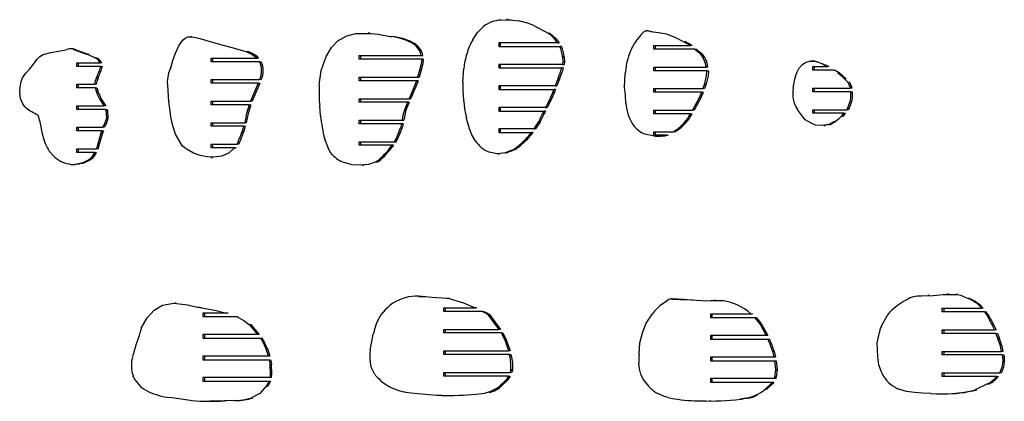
# Model space of a CAD drawing. Extents: x 1980 to 7619, y -7122 to 8570.
# Tile 5 of 12: x 4957 to 6053, y -5706 to -5281. Entities that reach past the tile are written whole.
import ezdxf

# ---------------------------------------------------------------- set-up
doc = ezdxf.new("R2010")
doc.units = 0

msp = doc.modelspace()

# ---------------------------------------------------------------- linework, layer by layer
at = {"color": 7, "linetype": 'Continuous'}
for p, q in [((5492.5, -5281.1), (5502.2, -5280.8)), ((5500.7, -5280.6), (5498.8, -5280.6)), ((5500.7, -5280.9), (5504, -5280.8)), ((5502.2, -5280.8), (5512.9, -5282.1)), ((5529.5, -5287.2), (5545.2, -5295.8)), ((5321.1, -5298.8), (5331, -5296.1)), ((5346.5, -5295.8), (5344.7, -5295.8)), ((5348.2, -5295.9), (5355.9, -5296.9)), ((5355.9, -5296.9), (5369.3, -5299.4)), ((5461.3, -5303.1), (5466.2, -5295.3)), ((5466.2, -5295.3), (5473.1, -5288.4)), ((5545.2, -5295.8), (5547, -5295.8)), ((5656.5, -5292.9), (5661.1, -5293.7)), ((5677.1, -5296.6), (5687.1, -5300.4)), ((5148.1, -5299.6), (5146.3, -5299.6)), ((5311, -5304.4), (5321.1, -5298.8)), ((5369.3, -5299.4), (5371.2, -5299.4)), ((5396.1, -5308.1), (5398.3, -5310.1)), ((5396.1, -5308.1), (5398, -5308.1)), ((5398, -5308.1), (5400.1, -5310.1)), ((5555.9, -5306.5), (5490.2, -5306.5)), ((5490.2, -5306.5), (5490.2, -5310.5)), ((5492, -5306.5), (5492, -5310.5)), ((5555.9, -5306.5), (5557.7, -5306.5)), ((5687.1, -5300.4), (5695.8, -5304.9)), ((5695.8, -5304.9), (5703.9, -5309.5)), ((5015.7, -5313), (5013.9, -5313)), ((5015.5, -5313.2), (5017.4, -5313.2)), ((5015.7, -5313), (5017.4, -5313.2)), ((5032, -5319.2), (5040.7, -5323.3)), ((5398.3, -5310.1), (5400.1, -5310.1)), ((5490.2, -5310.5), (5558.3, -5310.5)), ((5560.1, -5310.5), (5558.3, -5310.5)), ((5635.9, -5318.8), (5636, -5318.5)), ((5663.2, -5309.5), (5703.9, -5309.5)), ((5663.2, -5313.5), (5663.2, -5309.5)), ((5708.7, -5313.5), (5663.2, -5313.5)), ((5665, -5313.5), (5665, -5309.5)), ((5705.7, -5309.5), (5703.9, -5309.5)), ((5708.7, -5313.5), (5710.5, -5313.5)), ((5712.8, -5316.9), (5715.2, -5319.2)), ((5712.8, -5316.9), (5714.6, -5316.9)), ((5714.6, -5316.9), (5717.1, -5319.2)), ((5715.2, -5319.2), (5717.1, -5319.2)), ((5020.3, -5332.7), (5020.3, -5328.6)), ((5020.3, -5328.6), (5046.3, -5328.6)), ((5022.2, -5332.7), (5022.2, -5328.6)), ((5040.7, -5323.3), (5042.5, -5323.3)), ((5048.2, -5328.6), (5046.3, -5328.6)), ((5169.9, -5323.5), (5221, -5323.5)), ((5169.9, -5327.5), (5169.9, -5323.5)), ((5223.8, -5327.5), (5169.9, -5327.5)), ((5171.8, -5327.5), (5171.8, -5323.5)), ((5222.8, -5323.5), (5221, -5323.5)), ((5223.8, -5327.5), (5225.6, -5327.5)), ((5292.3, -5337.2), (5298, -5321.6)), ((5298, -5321.6), (5298.6, -5320.4)), ((5334.8, -5320.7), (5404, -5320.7)), ((5334.8, -5324.7), (5334.8, -5320.7)), ((5404.4, -5324.7), (5334.8, -5324.7)), ((5336.6, -5324.7), (5336.6, -5320.7)), ((5404, -5320.7), (5405.8, -5320.7)), ((5406.2, -5324.7), (5404.4, -5324.7)), ((5561.3, -5330.5), (5490.2, -5330.5)), ((5490.2, -5330.5), (5490.2, -5334.5)), ((5492, -5330.5), (5492, -5334.5)), ((5561.1, -5322), (5561.7, -5327.8)), ((5561.1, -5322), (5563, -5322)), ((5561.7, -5327.8), (5561.3, -5330.5)), ((5561.3, -5330.5), (5563.1, -5330.5)), ((5561.7, -5327.8), (5563.6, -5327.8)), ((5563, -5322), (5563.6, -5327.8)), ((5563.6, -5327.8), (5563.1, -5330.5)), ((5833.9, -5327.7), (5835.8, -5327.2)), ((5840.5, -5326.8), (5838.6, -5326.8)), ((5852.3, -5330.8), (5853.9, -5331.6)), ((5852.3, -5330.8), (5854.2, -5330.8)), ((5854.2, -5330.8), (5855.7, -5331.6)), ((5046.9, -5332.7), (5020.3, -5332.7)), ((5046.9, -5332.7), (5048.7, -5332.7)), ((5290.2, -5353.6), (5292.3, -5337.2)), ((5401.9, -5336.9), (5399.8, -5344.7)), ((5403.7, -5336.9), (5401.6, -5344.7)), ((5401.9, -5336.9), (5403.7, -5336.9)), ((5450.3, -5349.8), (5451.4, -5334.9)), ((5490.2, -5334.5), (5560.4, -5334.5)), ((5562.2, -5334.5), (5560.4, -5334.5)), ((5630.5, -5355.8), (5631.2, -5340.8)), ((5663.2, -5337.5), (5663.2, -5333.5)), ((5663.2, -5333.5), (5721.5, -5333.5)), ((5722.1, -5337.5), (5663.2, -5337.5)), ((5665, -5337.5), (5665, -5333.5)), ((5723.3, -5333.5), (5721.5, -5333.5)), ((5722.1, -5337.5), (5723.9, -5337.5)), ((5840.2, -5333), (5856.2, -5333)), ((5840.2, -5337), (5840.2, -5333)), ((5863.2, -5337), (5840.2, -5337)), ((5842.1, -5337), (5842.1, -5333)), ((5853.9, -5331.6), (5856.2, -5333)), ((5855.7, -5331.6), (5858, -5333)), ((5858, -5333), (5856.2, -5333)), ((5863.2, -5337), (5865, -5337)), ((5869.6, -5339.5), (5877.4, -5346.5)), ((4957.9, -5350.5), (4959.6, -5345.6)), ((5020.3, -5352.6), (5039.9, -5352.6)), ((5020.3, -5356.6), (5020.3, -5352.6)), ((5022.2, -5356.6), (5022.2, -5352.6)), ((5041.7, -5352.6), (5039.9, -5352.6)), ((5042.1, -5345.3), (5043.9, -5345.3)), ((5169.9, -5351.5), (5169.9, -5347.5)), ((5169.9, -5347.5), (5223.8, -5347.5)), ((5222.2, -5351.5), (5169.9, -5351.5)), ((5171.8, -5351.5), (5171.8, -5347.5)), ((5222.2, -5351.5), (5224, -5351.5)), ((5225.7, -5347.5), (5223.8, -5347.5)), ((5334.8, -5344.7), (5399.8, -5344.7)), ((5334.8, -5348.7), (5334.8, -5344.7)), ((5398.5, -5348.7), (5334.8, -5348.7)), ((5336.6, -5348.7), (5336.6, -5344.7)), ((5398.5, -5348.7), (5395, -5358)), ((5400.4, -5348.7), (5396.8, -5358)), ((5400.4, -5348.7), (5398.5, -5348.7)), ((5399.8, -5344.7), (5401.6, -5344.7)), ((5556.4, -5345.8), (5553, -5354.5)), ((5558.2, -5345.8), (5554.8, -5354.5)), ((5556.4, -5345.8), (5558.2, -5345.8)), ((5719.5, -5352), (5717.8, -5357.5)), ((5719.5, -5352), (5721.4, -5352)), ((5721.4, -5352), (5719.6, -5357.5)), ((5818.4, -5357), (5820, -5346.9)), ((5040.8, -5356.6), (5020.3, -5356.6)), ((5040.8, -5356.6), (5041.7, -5360.1)), ((5040.8, -5356.6), (5042.6, -5356.6)), ((5041.7, -5360.1), (5043.5, -5360.1)), ((5042.6, -5356.6), (5043.5, -5360.1)), ((5392.8, -5363.3), (5390.3, -5368.7)), ((5394.6, -5363.3), (5392.1, -5368.7)), ((5395, -5358), (5392.8, -5363.3)), ((5392.8, -5363.3), (5394.6, -5363.3)), ((5395, -5358), (5396.8, -5358)), ((5553, -5354.5), (5490.2, -5354.5)), ((5490.2, -5354.5), (5490.2, -5358.5)), ((5490.2, -5358.5), (5551.5, -5358.5)), ((5492, -5354.5), (5492, -5358.5)), ((5550.1, -5362.1), (5546.1, -5371.5)), ((5551.9, -5362.1), (5547.9, -5371.5)), ((5551.5, -5358.5), (5550.1, -5362.1)), ((5550.1, -5362.1), (5551.9, -5362.1)), ((5553.3, -5358.5), (5551.5, -5358.5)), ((5553.3, -5358.5), (5551.9, -5362.1)), ((5553, -5354.5), (5554.8, -5354.5)), ((5663.2, -5357.5), (5717.8, -5357.5)), ((5663.2, -5361.5), (5663.2, -5357.5)), ((5716.3, -5361.5), (5663.2, -5361.5)), ((5665, -5361.5), (5665, -5357.5)), ((5716.3, -5361.5), (5713.6, -5367.8)), ((5718.1, -5361.5), (5715.4, -5367.8)), ((5716.3, -5361.5), (5718.1, -5361.5)), ((5719.6, -5357.5), (5717.8, -5357.5)), ((5840.2, -5361), (5840.2, -5357)), ((5840.2, -5357), (5881.7, -5357)), ((5882.5, -5361), (5840.2, -5361)), ((5842.1, -5361), (5842.1, -5357)), ((5881.3, -5355.4), (5881.7, -5357)), ((5881.3, -5355.4), (5883.1, -5355.4)), ((5883.5, -5357), (5881.7, -5357)), ((5882.5, -5361), (5884.3, -5361)), ((5883.1, -5355.4), (5883.5, -5357)), ((4963, -5378.6), (4960, -5374.3)), ((5169.9, -5371.5), (5213.7, -5371.5)), ((5169.9, -5375.5), (5169.9, -5371.5)), ((5171.8, -5375.5), (5171.8, -5371.5)), ((5215.6, -5371.5), (5213.7, -5371.5)), ((5334.8, -5368.7), (5390.3, -5368.7)), ((5334.8, -5372.7), (5334.8, -5368.7)), ((5388.6, -5372.7), (5334.8, -5372.7)), ((5336.6, -5372.7), (5336.6, -5368.7)), ((5388.6, -5372.7), (5385.1, -5381.5)), ((5390.4, -5372.7), (5386.9, -5381.5)), ((5390.4, -5372.7), (5388.6, -5372.7)), ((5390.3, -5368.7), (5392.1, -5368.7)), ((5546.1, -5371.5), (5542.5, -5378.5)), ((5547.9, -5371.5), (5544.3, -5378.5)), ((5546.1, -5371.5), (5547.9, -5371.5)), ((5713.6, -5367.8), (5706.2, -5381.5)), ((5715.4, -5367.8), (5708.1, -5381.5)), ((5713.6, -5367.8), (5715.4, -5367.8)), ((4963.6, -5379), (4963, -5378.6)), ((5020.3, -5376.6), (5050.7, -5376.6)), ((5020.3, -5380.6), (5020.3, -5376.6)), ((5052.2, -5380.6), (5020.3, -5380.6)), ((5022.2, -5380.6), (5022.2, -5376.6)), ((5052.5, -5376.6), (5050.7, -5376.6)), ((5052.2, -5380.6), (5052.4, -5381.8)), ((5052.2, -5380.6), (5054, -5380.6)), ((5052.4, -5381.8), (5053.1, -5390.3)), ((5052.4, -5381.8), (5054.3, -5381.8)), ((5054, -5380.6), (5054.3, -5381.8)), ((5054.3, -5381.8), (5054.9, -5390.3)), ((5212.2, -5375.5), (5169.9, -5375.5)), ((5212.2, -5375.5), (5214, -5375.5)), ((5291.8, -5387.9), (5290.8, -5376.8)), ((5385.1, -5381.5), (5386.9, -5381.5)), ((5542.5, -5378.5), (5490.2, -5378.5)), ((5490.2, -5378.5), (5490.2, -5382.5)), ((5490.2, -5382.5), (5540.4, -5382.5)), ((5492, -5378.5), (5492, -5382.5)), ((5542.2, -5382.5), (5540.4, -5382.5)), ((5542.5, -5378.5), (5544.3, -5378.5)), ((5663.2, -5381.5), (5706.2, -5381.5)), ((5663.2, -5385.5), (5663.2, -5381.5)), ((5704, -5385.5), (5663.2, -5385.5)), ((5665, -5385.5), (5665, -5381.5)), ((5704, -5385.5), (5703.7, -5386)), ((5703.7, -5386), (5705.5, -5386)), ((5704, -5385.5), (5705.8, -5385.5)), ((5705.8, -5385.5), (5705.5, -5386)), ((5708.1, -5381.5), (5706.2, -5381.5)), ((5827, -5386.2), (5822.9, -5380.5)), ((5840.2, -5381), (5878, -5381)), ((5840.2, -5385), (5840.2, -5381)), ((5874.8, -5385), (5840.2, -5385)), ((5842.1, -5385), (5842.1, -5381)), ((5874.8, -5385), (5876.6, -5385)), ((5878.9, -5379.3), (5878, -5381)), ((5879.8, -5381), (5878, -5381)), ((5878.9, -5379.3), (5880.8, -5379.3)), ((5880.8, -5379.3), (5879.8, -5381)), ((4982.2, -5409.8), (4979.3, -5394.7)), ((5053.1, -5390.3), (5054.9, -5390.3)), ((5169.9, -5395.5), (5207.2, -5395.5)), ((5169.9, -5399.5), (5169.9, -5395.5)), ((5171.8, -5399.5), (5171.8, -5395.5)), ((5209, -5395.5), (5207.2, -5395.5)), ((5334.8, -5392.7), (5382.8, -5392.7)), ((5334.8, -5396.7), (5334.8, -5392.7)), ((5381.9, -5396.7), (5334.8, -5396.7)), ((5336.6, -5396.7), (5336.6, -5392.7)), ((5381.8, -5396.9), (5380.8, -5401.2)), ((5381.9, -5396.7), (5381.8, -5396.9)), ((5381.8, -5396.9), (5383.7, -5396.9)), ((5383.7, -5396.7), (5381.9, -5396.7)), ((5383.7, -5396.9), (5382.6, -5401.2)), ((5382.8, -5392.7), (5384.6, -5392.7)), ((5383.7, -5396.7), (5383.7, -5396.9)), ((5454.3, -5390.9), (5454.1, -5390.1)), ((5457.7, -5402.3), (5454.3, -5390.9)), ((5534.7, -5394), (5529.4, -5402.5)), ((5536.6, -5394), (5531.3, -5402.5)), ((5534.7, -5394), (5536.6, -5394)), ((5843.2, -5398.4), (5838.2, -5395.9)), ((5863.6, -5394.7), (5857.9, -5397.4)), ((5865.5, -5394.7), (5859.7, -5397.4)), ((5020.3, -5400.6), (5049.3, -5400.6)), ((5020.3, -5404.6), (5020.3, -5400.6)), ((5048.1, -5404.6), (5020.3, -5404.6)), ((5022.2, -5404.6), (5022.2, -5400.6)), ((5047.1, -5407.3), (5042.7, -5422.2)), ((5048.9, -5407.3), (5044.5, -5422.2)), ((5048.1, -5404.6), (5047.1, -5407.3)), ((5047.1, -5407.3), (5048.9, -5407.3)), ((5048.1, -5404.6), (5049.9, -5404.6)), ((5049.9, -5404.6), (5048.9, -5407.3)), ((5051.2, -5400.6), (5049.3, -5400.6)), ((5206.2, -5399.5), (5169.9, -5399.5)), ((5206.2, -5399.5), (5208.1, -5399.5)), ((5380.8, -5401.2), (5382.6, -5401.2)), ((5529.4, -5402.5), (5490.2, -5402.5)), ((5490.2, -5402.5), (5490.2, -5406.5)), ((5490.2, -5406.5), (5526.7, -5406.5)), ((5492, -5402.5), (5492, -5406.5)), ((5528.5, -5406.5), (5526.7, -5406.5)), ((5529.4, -5402.5), (5531.3, -5402.5)), ((5644.5, -5403.1), (5641.7, -5400.4)), ((5663.2, -5405.5), (5685.3, -5405.5)), ((5663.2, -5409.5), (5663.2, -5405.5)), ((5665, -5409.5), (5665, -5405.5)), ((5687.1, -5405.5), (5685.3, -5405.5)), ((5689.5, -5403.9), (5687.1, -5405.5)), ((5687.7, -5403.9), (5689.5, -5403.9)), ((5852.5, -5398.7), (5854.3, -5398.7)), ((5859.7, -5397.4), (5854.2, -5398.3)), ((5857.9, -5397.4), (5859.7, -5397.4)), ((5300.7, -5424.3), (5296.4, -5413.7)), ((5334.8, -5416.7), (5374, -5416.7)), ((5334.8, -5420.7), (5334.8, -5416.7)), ((5336.6, -5420.7), (5336.6, -5416.7)), ((5374, -5416.7), (5375.8, -5416.7)), ((5677.3, -5409.5), (5663.2, -5409.5)), ((5671, -5411), (5669.6, -5410.8)), ((5677.3, -5409.5), (5679.1, -5409.5)), ((4993.8, -5432.1), (4989.4, -5427.1)), ((5020.3, -5424.6), (5042, -5424.6)), ((5020.3, -5428.6), (5020.3, -5424.6)), ((5040.3, -5428.6), (5020.3, -5428.6)), ((5022.2, -5428.6), (5022.2, -5424.6)), ((5040.3, -5428.6), (5042.1, -5428.6)), ((5042.7, -5422.2), (5042, -5424.6)), ((5043.8, -5424.6), (5042, -5424.6)), ((5042.7, -5422.2), (5044.5, -5422.2)), ((5044.5, -5422.2), (5043.8, -5424.6)), ((5169.9, -5419.5), (5198.7, -5419.5)), ((5169.9, -5423.5), (5169.9, -5419.5)), ((5195.7, -5423.5), (5169.9, -5423.5)), ((5171.8, -5423.5), (5171.8, -5419.5)), ((5195.7, -5423.5), (5197.6, -5423.5)), ((5197.6, -5423.5), (5197, -5424)), ((5200.5, -5419.5), (5198.7, -5419.5)), ((5371.2, -5420.7), (5334.8, -5420.7)), ((5371.2, -5420.7), (5370.5, -5421.8)), ((5370.5, -5421.8), (5372.3, -5421.8)), ((5373, -5420.7), (5371.2, -5420.7)), ((5373, -5420.7), (5372.3, -5421.8)), ((5503.1, -5426.9), (5497.6, -5429)), ((5497.6, -5429), (5499.4, -5429)), ((5504.9, -5426.9), (5499.4, -5429)), ((5503.1, -5426.9), (5504.9, -5426.9)), ((5513.2, -5420.3), (5515, -5420.3)), ((5025.4, -5440.5), (5021.5, -5441.3)), ((5027.2, -5440.5), (5023.3, -5441.3)), ((5025.4, -5440.5), (5027.2, -5440.5)), ((5034.7, -5435.7), (5036.5, -5435.7)), ((5169.6, -5434.2), (5171.4, -5434.2)), ((5327.1, -5442.4), (5317.9, -5439.8)), ((5354.7, -5438.4), (5353.8, -5439)), ((5353.8, -5439), (5355.6, -5439)), ((5354.7, -5438.4), (5356.6, -5438.4)), ((5356.6, -5438.4), (5355.6, -5439)), ((5489.2, -5430.2), (5491.1, -5430.2)), ((5016.3, -5442.1), (5018.1, -5442.1)), ((5021.5, -5441.3), (5023.3, -5441.3)), ((5335.9, -5442.8), (5327.1, -5442.4)), ((5338.4, -5442.8), (5340.2, -5442.8)), ((5400.7, -5588.8), (5398.9, -5588.8)), ((5400.7, -5589.2), (5406.6, -5589.1)), ((5404.8, -5589.1), (5407.3, -5589.3)), ((5404.8, -5589.1), (5406.6, -5589.1)), ((5406.6, -5589.1), (5409.1, -5589.3)), ((5407.3, -5589.3), (5416.2, -5590.1)), ((5416.2, -5590.1), (5432.1, -5591.1)), ((5432.1, -5591.1), (5433.5, -5591.2)), ((5432.1, -5591.1), (5434, -5591.1)), ((5433.5, -5591.2), (5435.3, -5591.2)), ((5434, -5591.1), (5435.3, -5591.2)), ((5671.5, -5598.2), (5678.2, -5593.3)), ((5683.6, -5592), (5681.8, -5592)), ((5698.3, -5592.6), (5704.3, -5593.1)), ((5698.3, -5592.6), (5700.2, -5592.6)), ((5699.4, -5592.6), (5700.2, -5592.6)), ((5700.2, -5592.6), (5706.2, -5593.1)), ((5704.3, -5593.1), (5722, -5594.1)), ((5722, -5594.1), (5726.3, -5593.9)), ((5726.3, -5593.9), (5738.3, -5593.9)), ((5732.4, -5593.8), (5730.6, -5593.8)), ((5738.3, -5593.9), (5740.1, -5593.9)), ((5960.7, -5588.7), (5974.4, -5588)), ((5970.1, -5588.1), (5968.3, -5588.1)), ((5974.4, -5588), (5985.5, -5587)), ((5985.5, -5587), (5996.9, -5587.1)), ((5991.4, -5586.7), (5989.6, -5586.7)), ((5991.4, -5587), (5998.8, -5587.1)), ((5996.9, -5587.1), (5998.8, -5587.1)), ((6001.2, -5587.1), (5999.4, -5587.1)), ((6012.4, -5591.1), (6013.3, -5591.4)), ((6012.4, -5591.1), (6014.3, -5591.1)), ((6013.3, -5591.4), (6015.1, -5591.4)), ((6014.3, -5591.1), (6015.1, -5591.4)), ((5131, -5596.7), (5129.2, -5596.7)), ((5143.4, -5598.7), (5152.8, -5600.9)), ((5157.4, -5601.4), (5159.2, -5601.4)), ((5429.2, -5601.9), (5464, -5601.9)), ((5429.2, -5605.9), (5429.2, -5601.9)), ((5431, -5605.9), (5431, -5601.9)), ((5465.8, -5601.9), (5464, -5601.9)), ((5984.4, -5602.4), (6028.2, -5602.4)), ((5984.4, -5606.4), (5984.4, -5602.4)), ((5986.3, -5602.4), (5986.3, -5606.4)), ((6024.8, -5598.6), (6028.2, -5602.4)), ((6024.8, -5598.6), (6026.7, -5598.6)), ((6026.7, -5598.6), (6030, -5602.4)), ((6030, -5602.4), (6028.2, -5602.4)), ((5187.1, -5607.7), (5160.5, -5607.7)), ((5160.5, -5607.7), (5160.5, -5611.7)), ((5160.5, -5611.7), (5198, -5611.7)), ((5162.3, -5607.7), (5162.3, -5611.7)), ((5188.9, -5607.7), (5187.1, -5607.7)), ((5198, -5611.7), (5199.8, -5611.7)), ((5472, -5605.9), (5429.2, -5605.9)), ((5472, -5605.9), (5473.8, -5605.9)), ((5477.6, -5608.9), (5490.4, -5625.9)), ((5477.6, -5608.9), (5479.4, -5608.9)), ((5479.4, -5608.9), (5492.3, -5625.9)), ((5654.6, -5619.1), (5661.6, -5608.5)), ((5771.2, -5608.8), (5726, -5608.8)), ((5726, -5608.8), (5726, -5612.8)), ((5726, -5612.8), (5775.2, -5612.8)), ((5727.8, -5608.8), (5727.8, -5612.8)), ((5773.1, -5608.8), (5771.2, -5608.8)), ((5772.1, -5608.1), (5773.1, -5608.8)), ((5775.2, -5612.8), (5777, -5612.8)), ((5916.5, -5622.1), (5922.9, -5610.8)), ((5922.9, -5610.8), (5926.4, -5606.5)), ((6031.4, -5606.4), (5984.4, -5606.4)), ((6031.4, -5606.4), (6033.2, -5606.4)), ((6036.1, -5613.8), (6038, -5613.8)), ((6038, -5613.8), (6041.6, -5620.5)), ((5212.2, -5620.6), (5221.6, -5631.7)), ((5212.2, -5620.6), (5214, -5620.6)), ((5429.2, -5625.9), (5490.4, -5625.9)), ((5429.2, -5629.9), (5429.2, -5625.9)), ((5431, -5629.9), (5431, -5625.9)), ((5492.3, -5625.9), (5490.4, -5625.9)), ((5650.3, -5629.6), (5653, -5622.8)), ((5653, -5622.8), (5654.6, -5619.1)), ((5781.7, -5621), (5787.7, -5632.1)), ((5781.7, -5621), (5783.5, -5621)), ((5783.5, -5621), (5789.5, -5632.1)), ((5984.4, -5626.4), (6042.4, -5626.4)), ((5984.4, -5630.4), (5984.4, -5626.4)), ((5986.3, -5626.4), (5986.3, -5630.4)), ((6039.7, -5620.5), (6041.6, -5620.5)), ((6041.6, -5620.5), (6044.3, -5626.4)), ((6044.3, -5626.4), (6042.4, -5626.4)), ((5221.6, -5631.7), (5160.5, -5631.7)), ((5160.5, -5631.7), (5160.5, -5635.7)), ((5160.5, -5635.7), (5224.8, -5635.7)), ((5162.3, -5631.7), (5162.3, -5635.7)), ((5223.4, -5631.7), (5221.6, -5631.7)), ((5224.8, -5635.7), (5226.6, -5635.7)), ((5348.4, -5641.3), (5349.1, -5637.8)), ((5349.1, -5637.7), (5350.1, -5633)), ((5349.1, -5637.8), (5349.1, -5637.7)), ((5350.1, -5633), (5350.5, -5631.3)), ((5493.1, -5629.9), (5429.2, -5629.9)), ((5493.1, -5629.9), (5496.9, -5637.5)), ((5493.1, -5629.9), (5494.9, -5629.9)), ((5494.9, -5629.9), (5498.7, -5637.5)), ((5496.9, -5637.5), (5501, -5649.9)), ((5496.9, -5637.5), (5498.7, -5637.5)), ((5498.7, -5637.5), (5502.8, -5649.9)), ((5647.6, -5641.1), (5650.3, -5629.6)), ((5788.1, -5632.8), (5726, -5632.8)), ((5726, -5632.8), (5726, -5636.8)), ((5726, -5636.8), (5790, -5636.8)), ((5727.8, -5632.8), (5727.8, -5636.8)), ((5787.7, -5632.1), (5788.1, -5632.8)), ((5787.7, -5632.1), (5789.5, -5632.1)), ((5789.9, -5632.8), (5788.1, -5632.8)), ((5789.5, -5632.1), (5789.9, -5632.8)), ((5790, -5636.8), (5791.8, -5636.8)), ((6044, -5630.4), (5984.4, -5630.4)), ((6044, -5630.4), (6045.8, -5630.4)), ((6045.8, -5630.4), (6048, -5635.9)), ((6046.1, -5635.9), (6048, -5635.9)), ((5230.3, -5646.5), (5232.1, -5646.5)), ((5347, -5649.6), (5348.4, -5641.3)), ((5646.6, -5653.6), (5647.6, -5641.1)), ((5912.6, -5656.5), (5911.9, -5640.1)), ((5233.3, -5655.7), (5160.5, -5655.7)), ((5160.5, -5655.7), (5160.5, -5659.7)), ((5160.5, -5659.7), (5234.3, -5659.7)), ((5162.3, -5655.7), (5162.3, -5659.7)), ((5235.1, -5655.7), (5233.3, -5655.7)), ((5234.3, -5659.7), (5236.1, -5659.7)), ((5429.2, -5649.9), (5501, -5649.9)), ((5429.2, -5653.9), (5429.2, -5649.9)), ((5502.1, -5653.9), (5429.2, -5653.9)), ((5431, -5653.9), (5431, -5649.9)), ((5502.8, -5649.9), (5501, -5649.9)), ((5502.1, -5653.9), (5502.4, -5655.2)), ((5502.1, -5653.9), (5503.9, -5653.9)), ((5502.4, -5655.2), (5504.2, -5655.2)), ((5503.9, -5653.9), (5504.2, -5655.2)), ((5796.7, -5656.8), (5726, -5656.8)), ((5726, -5656.8), (5726, -5660.8)), ((5727.8, -5656.8), (5727.8, -5660.8)), ((5795.2, -5650.2), (5796.7, -5656.8)), ((5795.2, -5650.2), (5797, -5650.2)), ((5798.5, -5656.8), (5796.7, -5656.8)), ((5797, -5650.2), (5798.5, -5656.8)), ((5984.4, -5650.4), (6050.5, -5650.4)), ((5984.4, -5654.4), (5984.4, -5650.4)), ((6051.2, -5654.4), (5984.4, -5654.4)), ((5986.3, -5650.4), (5986.3, -5654.4)), ((6052.4, -5650.4), (6050.5, -5650.4)), ((6051.2, -5654.4), (6051.5, -5656.4)), ((6051.2, -5654.4), (6053, -5654.4)), ((6051.5, -5656.4), (6051.7, -5661.4)), ((6051.5, -5656.4), (6053.3, -5656.4)), ((6053, -5654.4), (6053.3, -5656.4)), ((6053.3, -5656.4), (6053.5, -5661.4)), ((5235.1, -5664.8), (5236.9, -5664.8)), ((5503.7, -5670.7), (5503.5, -5671.5)), ((5503.7, -5670.7), (5505.5, -5670.7)), ((5505.5, -5670.7), (5505.4, -5671.5)), ((5726, -5660.8), (5797.4, -5660.8)), ((5797.4, -5660.8), (5798.7, -5671)), ((5797.4, -5660.8), (5799.3, -5660.8)), ((5798.7, -5671), (5797.6, -5679.1)), ((5798.7, -5671), (5800.6, -5671)), ((5799.3, -5660.8), (5800.6, -5671)), ((5800.6, -5671), (5799.5, -5679.1)), ((6051.7, -5661.4), (6053.5, -5661.4)), ((5235.4, -5679.7), (5160.5, -5679.7)), ((5160.5, -5679.7), (5160.5, -5683.7)), ((5162.3, -5679.7), (5162.3, -5683.7)), ((5237.2, -5679.7), (5235.4, -5679.7)), ((5429.2, -5673.9), (5503, -5673.9)), ((5429.2, -5677.9), (5429.2, -5673.9)), ((5501.3, -5677.9), (5429.2, -5677.9)), ((5431, -5677.9), (5431, -5673.9)), ((5501.3, -5677.9), (5503.1, -5677.9)), ((5503.5, -5671.5), (5503, -5673.9)), ((5504.8, -5673.9), (5503, -5673.9)), ((5503.5, -5671.5), (5505.4, -5671.5)), ((5505.4, -5671.5), (5504.8, -5673.9)), ((5651.2, -5681.5), (5648.5, -5675.9)), ((5657.3, -5689.2), (5651.2, -5681.5)), ((5797, -5680.8), (5726, -5680.8)), ((5726, -5680.8), (5726, -5684.8)), ((5727.8, -5680.8), (5727.8, -5684.8)), ((5797.6, -5679.1), (5797, -5680.8)), ((5798.8, -5680.8), (5797, -5680.8)), ((5797.6, -5679.1), (5799.5, -5679.1)), ((5799.5, -5679.1), (5798.8, -5680.8)), ((5984.4, -5674.4), (6048.2, -5674.4)), ((5984.4, -5678.4), (5984.4, -5674.4)), ((6045.2, -5678.4), (5984.4, -5678.4)), ((5986.3, -5674.4), (5986.3, -5678.4)), ((6045.2, -5678.4), (6047, -5678.4)), ((6048.4, -5674), (6048.2, -5674.4)), ((6050, -5674.4), (6048.2, -5674.4)), ((6048.4, -5674), (6050.2, -5674)), ((6050.2, -5674), (6050, -5674.4)), ((5160.5, -5683.7), (5234.3, -5683.7)), ((5234.3, -5683.7), (5231.4, -5688.7)), ((5231.4, -5688.7), (5233.3, -5688.7)), ((5233.3, -5688.7), (5232.6, -5689.5)), ((5236.1, -5683.7), (5233.3, -5688.7)), ((5234.3, -5683.7), (5236.1, -5683.7)), ((5490.4, -5690), (5492.3, -5690)), ((5726, -5684.8), (5795, -5684.8)), ((5787.2, -5692.6), (5789, -5692.6)), ((5795, -5684.8), (5796.8, -5684.8)), ((6034.9, -5686.7), (6021, -5693.3)), ((6034.9, -5686.7), (6036.7, -5686.7)), ((5146.6, -5705.2), (5123.8, -5701.9)), ((5392.3, -5697.1), (5387.6, -5696.2)), ((5421, -5699.6), (5392.3, -5697.1)), ((5426.9, -5699.7), (5421, -5699.6)), ((5431.3, -5699.7), (5433.1, -5699.7)), ((5675, -5700.8), (5666.3, -5697)), ((5678.9, -5701.9), (5675, -5700.8)), ((5765.4, -5702.6), (5759.4, -5703.7)), ((5759.4, -5703.7), (5761.3, -5703.7)), ((5767.3, -5702.6), (5761.3, -5703.7)), ((5765.4, -5702.6), (5767.3, -5702.6)), ((5971.5, -5697.3), (5971.4, -5697.3)), ((5984, -5697.7), (5985.8, -5697.7)), ((5147.9, -5705.4), (5146.6, -5705.2)), ((5166.6, -5706.1), (5168.4, -5706.1)), ((5195.7, -5705.3), (5184.7, -5705.7)), ((5195.7, -5705.3), (5197.6, -5705.3)), ((5724.7, -5705.7), (5726.5, -5705.7))]:
    msp.add_line(p, q, dxfattribs=at)
at = {"color": 7, "linetype": 'Continuous', "flags": 128}
for points in [[(5331, -5296.1), (5339.6, -5295.9), (5348.2, -5295.9)], [(5547, -5295.8), (5554.3, -5301.9), (5557.7, -5306.5)], [(5642.8, -5304.8), (5648.4, -5298.2), (5649.1, -5297.3), (5649.4, -5296.9), (5649.6, -5296.7), (5649.7, -5296.6), (5649.7, -5296.6), (5649.8, -5296.5), (5649.8, -5296.5), (5649.8, -5296.5), (5649.8, -5296.5), (5649.8, -5296.5), (5649.8, -5296.5), (5649.8, -5296.5), (5649.8, -5296.5), (5649.8, -5296.5), (5649.8, -5296.5), (5651.2, -5294.8), (5652.7, -5293.3), (5653.6, -5293), (5654.7, -5292.9)], [(5659.2, -5293.7), (5668.2, -5295), (5677.1, -5296.6)], [(5124.8, -5334.2), (5127.3, -5326.1), (5130, -5318), (5133.9, -5309.9), (5136.1, -5306.4), (5138.5, -5303.1), (5140.9, -5301.2), (5143.8, -5299.9), (5148.5, -5299.8), (5152.9, -5300.6), (5157.3, -5301.7), (5170, -5305.3), (5181.6, -5308.5), (5194.3, -5311.9), (5208.6, -5316.2), (5215, -5319.1), (5221, -5323.5)], [(5298.6, -5320.4), (5303.9, -5311.5), (5311, -5304.4)], [(4975.8, -5325.1), (4978.9, -5321.7), (4982.7, -5319.3), (4991.2, -5317.2), (5008.5, -5314.2)], [(5708.7, -5313.5), (5710.8, -5315.2), (5712.8, -5316.9)], [(5710.5, -5313.5), (5712.6, -5315.2), (5714.6, -5316.9)], [(4959.6, -5345.6), (4963.5, -5340.3), (4967.7, -5335.3), (4971.8, -5330.2), (4975.8, -5325.1)], [(5404.4, -5324.7), (5403.9, -5330), (5401.9, -5336.9)], [(5406.2, -5324.7), (5405.7, -5330), (5403.7, -5336.9)], [(5820, -5346.9), (5821.2, -5342.7), (5822.8, -5338.7), (5824.7, -5335.1), (5825.6, -5333.8), (5826.1, -5333.2), (5826.3, -5333), (5826.5, -5332.8), (5826.5, -5332.7), (5826.6, -5332.7), (5826.6, -5332.7), (5826.6, -5332.7), (5826.6, -5332.7), (5826.6, -5332.7), (5826.6, -5332.7), (5826.6, -5332.7), (5826.6, -5332.7), (5826.6, -5332.7), (5826.6, -5332.7), (5826.6, -5332.7), (5828.8, -5330.5), (5831.2, -5328.7), (5832.5, -5328.2), (5833.9, -5327.7)], [(5195.7, -5423.5), (5190.1, -5429.2), (5181.8, -5432.8), (5173, -5434), (5165.3, -5433.7), (5157.7, -5432), (5150.2, -5429.4), (5143.1, -5425.2), (5138.1, -5421.5), (5134.3, -5415.4), (5130.3, -5408.4), (5127.3, -5399), (5125.1, -5389.5), (5124.1, -5382.1), (5123.1, -5374.7), (5122.4, -5367), (5121.8, -5358.9), (5121.3, -5349.4), (5122.6, -5340)], [(5122.6, -5340), (5123.8, -5336.8), (5124.8, -5334.2)], [(5723.9, -5337.5), (5723.5, -5343.1), (5721.4, -5352)], [(5865, -5337), (5867, -5338.1), (5869.6, -5339.5)], [(5867.8, -5339.5), (5871.8, -5342.9), (5872.4, -5343.5), (5875.6, -5346.5), (5879.2, -5350.3), (5881.3, -5355.4)], [(5043.9, -5345.3), (5042.3, -5349.4), (5041.7, -5352.6)], [(5222.2, -5351.5), (5221, -5354.1), (5213.7, -5371.5)], [(5224, -5351.5), (5222.8, -5354.1), (5215.6, -5371.5)], [(5880.5, -5349.7), (5881.1, -5350.3), (5883.1, -5355.4)], [(4960, -5374.3), (4957.6, -5368.5), (4956.8, -5362)], [(5631.9, -5373.6), (5631.3, -5364.7), (5630.5, -5355.8)], [(5212.2, -5375.5), (5209.4, -5385.4), (5207.2, -5395.5)], [(5214, -5375.5), (5211.2, -5385.4), (5209, -5395.5)], [(5385.1, -5381.5), (5383.4, -5387), (5382.8, -5392.7)], [(5386.9, -5381.5), (5385.1, -5389.1), (5384.6, -5392.7)], [(5053.1, -5390.3), (5051.4, -5395.5), (5049.3, -5400.6)], [(5054.9, -5390.3), (5053.2, -5395.6), (5051.2, -5400.6)], [(5838.2, -5395.9), (5831.8, -5392.3), (5827, -5386.2)], [(5464, -5415.3), (5460.4, -5409.1), (5457.7, -5402.3)], [(5669.1, -5411), (5664.9, -5410.7), (5660.5, -5409.8), (5656.2, -5409), (5653, -5408.4), (5649.9, -5407.2), (5648.1, -5405.9), (5646.4, -5404.6), (5644.5, -5403.1)], [(5687.7, -5403.9), (5686.4, -5404.7), (5685.3, -5405.5)], [(5857.9, -5397.4), (5850.6, -5398.6), (5843.2, -5398.4)], [(5677.3, -5409.5), (5673, -5410.4), (5669.1, -5411)], [(5679.1, -5409.5), (5674.8, -5410.4), (5671, -5411)], [(5305.2, -5431.3), (5302.5, -5428.2), (5300.7, -5424.3)], [(5497.6, -5429), (5488.6, -5430.2), (5479.7, -5428.2)], [(5353.8, -5439), (5345, -5442), (5335.9, -5442.8)], [(5023.3, -5441.3), (5019.7, -5442), (5018.1, -5442)], [(5433.5, -5591.2), (5450.8, -5596.4), (5464, -5601.9)], [(5678.2, -5593.3), (5679.8, -5592.4), (5681.4, -5592)], [(5996.9, -5587.1), (6001, -5587.1), (6004.9, -5587.9), (6008.6, -5589.7), (6012.4, -5591.1)], [(6015.1, -5591.4), (6021.2, -5594.3), (6026.7, -5598.6)], [(5092, -5624.6), (5098.4, -5613), (5106.2, -5604.5), (5115.5, -5599.1), (5128.4, -5596.7), (5143.4, -5598.7)], [(5152.8, -5600.9), (5155.1, -5601.2), (5157.4, -5601.4)], [(5154.6, -5600.9), (5156.9, -5601.2), (5159.2, -5601.4)], [(5157.4, -5601.4), (5174, -5604.5), (5187.1, -5607.7)], [(5198, -5611.7), (5206.2, -5616.1), (5212.2, -5620.6)], [(5472, -5605.9), (5475.1, -5607.5), (5477.6, -5608.9)], [(5473.8, -5605.9), (5477, -5607.5), (5479.4, -5608.9)], [(5775.2, -5612.8), (5778.9, -5617.2), (5781.7, -5621)], [(5777, -5612.8), (5780.7, -5617.2), (5783.5, -5621)], [(6031.4, -5606.4), (6033.9, -5609.9), (6036.1, -5613.8)], [(5214, -5620.6), (5218.6, -5625.9), (5223.4, -5631.7)], [(6039.7, -5620.5), (6041.5, -5624.2), (6042.4, -5626.4)], [(5224.8, -5635.7), (5227, -5639.1), (5230.3, -5646.5)], [(6044, -5630.4), (6044.6, -5632), (6046.1, -5635.9)], [(5230.3, -5646.5), (5231.9, -5651), (5233.3, -5655.7)], [(5232.1, -5646.5), (5233.8, -5651), (5235.1, -5655.7)], [(5234.3, -5659.7), (5234.7, -5662.2), (5235.1, -5664.8)], [(5236.1, -5659.7), (5236.6, -5662.2), (5236.9, -5664.8)], [(5504.2, -5655.2), (5505.6, -5662.9), (5505.5, -5670.7)], [(5916.7, -5673.7), (5913.8, -5665.4), (5912.6, -5656.5)], [(5235.1, -5664.8), (5235.5, -5677.3), (5235.4, -5679.7)], [(5351.8, -5675.3), (5348.6, -5668.7), (5347.1, -5661.3)], [(5648.5, -5675.9), (5647, -5669.9), (5646.3, -5663.7)], [(6051.7, -5661.4), (6050.7, -5667.9), (6048.4, -5674)], [(6053.5, -5661.4), (6052.6, -5667.9), (6050.2, -5674)], [(5083.9, -5680.1), (5083.5, -5679.2), (5083.1, -5678.2)], [(5501.3, -5677.9), (5498.4, -5682), (5490.4, -5690)], [(5503.1, -5677.9), (5500.3, -5682), (5492.3, -5690)], [(5231.4, -5688.7), (5223.9, -5697.4), (5214.2, -5702.5)], [(5795, -5684.8), (5793.4, -5686.8), (5787.2, -5692.6)], [(5796.8, -5684.8), (5795.3, -5686.8), (5789, -5692.6)], [(5971.3, -5697.3), (5962.4, -5696.9), (5953.4, -5696.3), (5944.5, -5695.1), (5935.9, -5692.4)], [(5186.5, -5705.7), (5173.9, -5706), (5168.4, -5706.1)]]:
    msp.add_lwpolyline(points, dxfattribs=at)
at = {"color": 7, "linetype": 'Continuous'}
for centre, radius, start, end in [((5494.3, -5315), 34, 93.0863, 128.5644), ((5496.1, -5365.1), 84.7, 66.7994, 78.5485), ((5525.6, -5326.2), 36.1, 33.0968, 57.2687), ((5645, -5360.2), 67.9, 77.9268, 81.8233), ((5364.8, -5359.1), 59.8, 58.4177, 85.6564), ((5366.6, -5359), 59.8, 58.4089, 85.6652), ((5508.8, -5332), 55.6, 148.7085, 166.3943), ((5695.8, -5339.6), 63.4, 146.7012, 160.5102), ((5153.7, -6269.9), 1107.7, 60.1115, 60.5943), ((5013.7, -5326), 12.9, 81.7234, 113.6438), ((5060.3, -5215.8), 107.3, 245.3143, 254.6738), ((5067.7, -5200.6), 123.4, 245.927, 254.0611), ((5200.8, -5346.7), 32, 46.6316, 73.4213), ((5384.2, -5324.4), 20.1, 10.7717, 45.5942), ((5386, -5324.4), 20.1, 10.771, 45.5948), ((5535.3, -5344.2), 84.5, 162.5568, 173.6846), ((5515.7, -5327.1), 45.8, 6.404, 21.2928), ((5518.1, -5327), 45.2, 6.3117, 21.3921), ((5700.6, -5344), 69.4, 158.7278, 177.3181), ((5687.6, -5339.7), 34.5, 10.3975, 36.5551), ((5694.9, -5337.3), 28.7, 7.6903, 39.2623), ((5035.5, -5334.5), 12.3, 28.2183, 64.9921), ((5036.3, -5335.6), 13.7, 30.2528, 62.9569), ((5202.1, -5337.5), 23.9, 335.3897, 24.768), ((5203.9, -5337.5), 23.9, 335.3897, 24.768), ((5838.6, -5354.5), 27.4, 59.8701, 95.7248), ((5835.4, -5371), 44.4, 76.0861, 83.4509), ((4932, -5296.7), 120.4, 336.1762, 342.6196), ((4960, -5306.5), 92.5, 335.2036, 343.5923), ((5501.8, -5320.1), 60.3, 334.8161, 346.191), ((5503.7, -5320.1), 60.3, 334.8147, 346.1934), ((5675.8, -5336.8), 46.3, 340.9129, 359.1669), ((4981.3, -5358.6), 24.8, 160.7834, 187.8965), ((5056, -5353.5), 16.1, 149.3935, 176.9058), ((5616.2, -5354.6), 165.9, 178.3433, 192.3578), ((5105.9, -5335.8), 68.8, 200.7738, 216.4988), ((5107.8, -5335.8), 68.8, 200.774, 216.4983), ((5432, -5362.1), 142, 176.5964, 185.9674), ((5246.6, -5298), 161.7, 336.202, 338.2296), ((5849.4, -5363.2), 31.6, 168.7129, 213.1403), ((5848.9, -5363.9), 33.7, 332.811, 5.0334), ((5850.8, -5363.9), 33.7, 332.8117, 5.0328), ((5684.2, -5369.7), 52.4, 184.2349, 215.9022), ((5009.6, -5314.9), 78.9, 234.345, 245.4155), ((6177.3, -5703.6), 713.2, 153.246, 154.2749), ((6146.6, -5687.6), 677, 153.2185, 154.3024), ((5654.5, -5358.1), 56.6, 305.9681, 330.4694), ((5656.3, -5358.1), 56.6, 305.9672, 330.4707), ((5847, -5364.4), 34.6, 298.8525, 323.5279), ((5539.1, -5092.1), 446.9, 318.4051, 319.042), ((4573.6, -5516.1), 423.5, 16.665, 17.8006), ((5456.6, -5372), 165.6, 185.4909, 194.5786), ((5083.1, -5364.6), 127.9, 334.6131, 344.1937), ((5085, -5364.6), 127.9, 334.6131, 344.1937), ((5309.5, -5379.2), 74.6, 329.8531, 342.837), ((5311.2, -5379.2), 74.7, 329.8649, 342.8295), ((5466.1, -5361), 75.7, 308.4668, 323.1028), ((5467.9, -5361), 75.7, 308.4661, 323.1036), ((5041.5, -5395.3), 61.1, 193.7657, 211.4424), ((5490.4, -5399.2), 30.9, 211.5488, 249.9036), ((5025.6, -5422.7), 15.8, 304.9609, 337.8834), ((5028.4, -5423.4), 14.7, 303.688, 339.1571), ((5296.4, -5367.4), 91.9, 309.4059, 323.696), ((5298.2, -5367.4), 91.9, 309.4059, 323.696), ((5492.3, -5399), 29.9, 291.1752, 314.3988), ((5494.2, -5399), 29.8, 291.1498, 314.4242), ((5015.5, -5412.4), 29.3, 222.2421, 262.1408), ((5018.2, -5415.4), 26.1, 285.8542, 309.0977), ((5020.1, -5415.4), 26.1, 285.8508, 309.1011), ((5327.2, -5412), 29.3, 221.3413, 251.5217), ((5016.2, -5425.1), 17, 253.8883, 287.8694), ((5399.3, -5637.8), 49, 83.6378, 154.2142), ((5707.8, -5136.4), 456.3, 266.6795, 268.8056), ((5647.9, -6383.7), 792.5, 86.5135, 87.441), ((5732.6, -5650.3), 56.7, 47.106, 84.239), ((5980.3, -5660.2), 76.1, 118.8174, 135.119), ((5962.7, -5623.6), 35.6, 119.6273, 122.3891), ((5959.8, -5617.8), 29.1, 88.2882, 120.3175), ((5993.2, -5636), 49, 49.7834, 65.8035), ((5702.1, -5637.6), 49.8, 127.8281, 144.3041), ((5992.3, -5637.9), 51.6, 27.8695, 37.6246), ((5754.3, -5767.9), 321.3, 27.3086, 28.6727), ((5246.9, -5677.6), 163.6, 162.0741, 163.3803), ((5771.6, -5833.4), 710.9, 162.9202, 163.1476), ((5438.1, -5650.7), 89.7, 157.6244, 167.5117), ((5991, -5650.8), 79.8, 158.996, 172.3002), ((5629.8, -5810.5), 568.8, 161.5839, 164.2332), ((5186.5, -5662.6), 48.3, 19.4118, 33.8707), ((5716.4, -5672.9), 82, 16.0393, 26.1429), ((5718.2, -5672.9), 82, 16.0384, 26.142), ((5979, -5664), 72.8, 10.8002, 22.787), ((5980.9, -5664), 72.7, 10.7936, 22.7937), ((5116.7, -5665.9), 35.7, 163.8858, 200.0984), ((5401, -5655.2), 54.3, 173.9919, 186.3664), ((5455, -5666.9), 48.8, 355.5589, 13.7885), ((6452.3, -5684.6), 806.3, 177.7955, 178.5159), ((5132.7, -5673.9), 104.6, 356.8522, 4.9795), ((5114.7, -5663.5), 35, 208.2351, 245.5289), ((5389.6, -5650.9), 45.1, 212.9195, 216.7088), ((5400.3, -5634.2), 64, 223.0097, 239.9311), ((5947.9, -5660.7), 33.8, 202.5585, 241.5094), ((6017.8, -5654.9), 36.1, 298.3172, 319.3943), ((6019.6, -5654.9), 36.1, 298.3159, 319.3957), ((5398.4, -5633.5), 63.6, 241.6748, 260.2605), ((5464.4, -5652), 46.1, 270.3264, 304.4484), ((5473.2, -5666.6), 30.3, 282.0633, 309.1939), ((5685.7, -5665.8), 36.8, 219.428, 238.1119), ((5758.4, -5658.6), 44.5, 279.0872, 310.2544), ((5942.9, -5674.2), 19.6, 235.3868, 242.9564), ((5951.4, -5647.3), 47.7, 248.6256, 251.0903), ((5134.4, -5617.3), 85.3, 246.3701, 262.8184), ((5194.2, -5633.5), 71.8, 271.2007, 286.1228), ((5196.1, -5633.5), 71.8, 271.2051, 286.1184), ((5432.6, -5386.9), 312.8, 268.951, 275.8761), ((5696.7, -5629.6), 74.4, 256.1571, 261.6868), ((5712.7, -5553.9), 151.7, 259.8544, 271.2162), ((5726.1, -5439.6), 266.2, 267.8096, 277.1967), ((5765.3, -5676.8), 25.9, 274.258, 300.746), ((5971.8, -5683.5), 13.8, 268.0125, 268.3048), ((5984.2, -5547.9), 150, 265.1287, 284.2088), ((5988.7, -5563.5), 134.2, 268.7581, 284.7324), ((5169.2, -5399), 307.1, 266.0218, 272.8965)]:
    msp.add_arc(centre, radius, start, end, dxfattribs=at)

doc.saveas('drawing.dxf')
